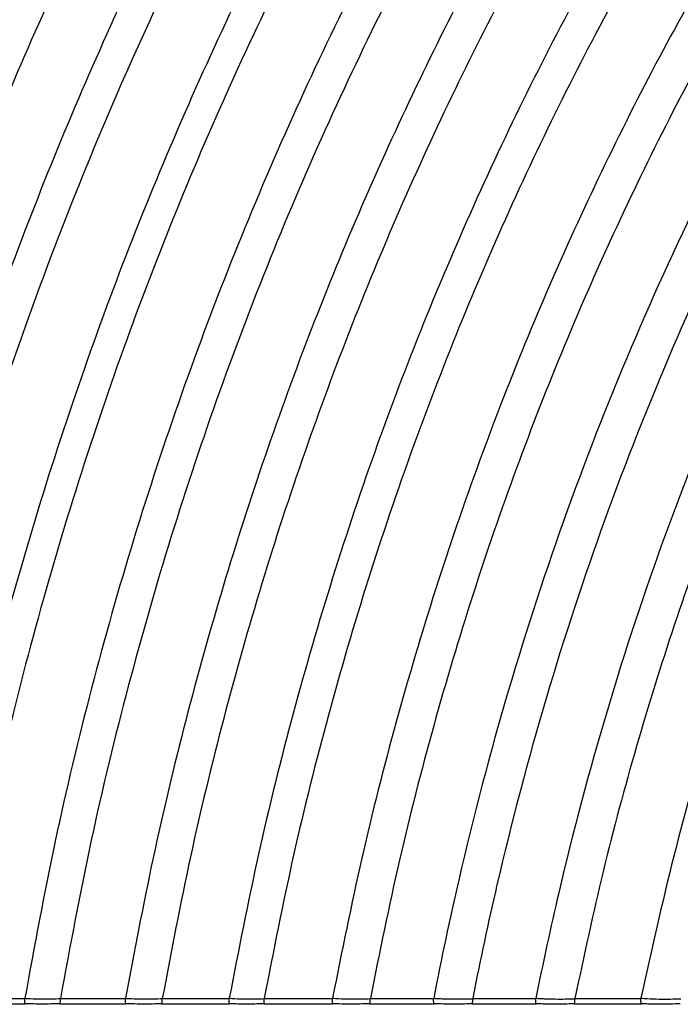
# Model space of a CAD drawing. Header units: millimetres. Extents: x 60 to 2975, y 116 to 1565.
# Tile 3 of 40: x 507 to 629, y 116 to 297. Entities that reach past the tile are written whole.
import ezdxf

# ---------------------------------------------------------------- set-up
doc = ezdxf.new("R2010")
doc.units = ezdxf.units.MM

msp = doc.modelspace()

# ---------------------------------------------------------------- linework, layer by layer
at = {"color": 7, "linetype": 'Continuous', "lineweight": 25}
for p, q in [((494.948, 115.91), (508.092, 115.91)), ((495.007, 116.91), (508.035, 116.91)), ((514.505, 115.91), (526.611, 115.91)), ((514.562, 116.88), (514.564, 116.91)), ((514.564, 116.91), (526.551, 116.91)), ((526.551, 116.91), (526.554, 116.934)), ((533.248, 115.91), (545.684, 115.91)), ((533.308, 116.878), (533.311, 116.91)), ((533.311, 116.91), (545.617, 116.91)), ((545.617, 116.91), (545.62, 116.938)), ((551.98, 115.91), (564.674, 115.91)), ((552.046, 116.873), (552.049, 116.91)), ((552.049, 116.91), (564.605, 116.91)), ((564.605, 116.91), (564.608, 116.94)), ((571.484, 115.91), (583.27, 115.91)), ((571.553, 116.87), (571.556, 116.91)), ((571.556, 116.91), (583.199, 116.91)), ((590.303, 115.91), (602.067, 115.91)), ((590.377, 116.91), (601.989, 116.91)), ((609.075, 115.91), (621.4, 115.91)), ((609.153, 116.862), (609.158, 116.91)), ((609.158, 116.91), (621.317, 116.91)), ((621.317, 116.91), (621.321, 116.948))]:
    msp.add_line(p, q, dxfattribs=at)
at = {"color": 7, "linetype": 'Continuous', "lineweight": 25, "flags": 128}
msp.add_lwpolyline([(571.549, 116.87), (571.549, 116.87), (571.553, 116.87)], dxfattribs=at)
at = {"color": 7, "linetype": 'Continuous', "lineweight": 25}
for points, knots in [([(525.055, 476.765), (519.34, 469.009), (507.818, 453.374), (491.598, 428.89), (476.057, 403.443), (461.343, 376.994), (447.496, 349.592), (434.584, 321.26), (423, 292.859), (412.694, 264.491), (403.611, 236.241), (395.485, 207.321), (388.383, 177.756), (382.238, 147.59), (379.094, 127.188), (377.512, 116.924)], [0, 0, 0, 0, 0.0735243, 0.1482254, 0.224082, 0.3010712, 0.3791721, 0.4583708, 0.5386606, 0.6132186, 0.6886981, 0.7651055, 0.8424495, 0.9207433, 1, 1, 1, 1]), ([(529.87, 476.695), (524.126, 468.963), (512.544, 453.372), (496.236, 428.944), (480.606, 403.542), (465.806, 377.127), (451.873, 349.746), (438.878, 321.425), (427.22, 293.025), (416.844, 264.646), (407.699, 236.379), (399.518, 207.432), (392.367, 177.833), (386.181, 147.625), (383.016, 127.19), (381.423, 116.91)], [0, 0, 0, 0, 0.0734496, 0.1480898, 0.2238987, 0.3008538, 0.3789337, 0.458124, 0.5384177, 0.6129902, 0.6884943, 0.7649366, 0.8423261, 0.9206762, 1, 1, 1, 1]), ([(547.803, 476.765), (542.67, 470.088), (532.326, 456.636), (517.625, 435.622), (503.426, 413.825), (489.846, 391.208), (476.911, 367.805), (464.671, 343.633), (453.171, 318.713), (442.279, 292.654), (432.086, 265.447), (422.691, 237.086), (414.284, 208.012), (406.936, 178.252), (400.58, 147.854), (397.333, 127.278), (395.698, 116.923)], [0, 0, 0, 0, 0.0639426, 0.1288411, 0.1946785, 0.2614411, 0.3291126, 0.3976793, 0.4671322, 0.5374666, 0.612095, 0.6876953, 0.7642747, 0.8418425, 0.9204132, 1, 1, 1, 1]), ([(554.65, 476.699), (549.478, 470.054), (539.056, 456.662), (524.238, 435.725), (509.921, 413.992), (496.223, 391.426), (483.172, 368.06), (470.819, 343.911), (459.209, 319.001), (448.21, 292.938), (437.915, 265.714), (428.425, 237.322), (419.932, 208.204), (412.509, 178.387), (406.088, 147.92), (402.809, 127.291), (401.158, 116.91)], [0, 0, 0, 0, 0.0638396, 0.1286518, 0.1944188, 0.2611267, 0.3287596, 0.3973031, 0.4667477, 0.5370887, 0.6117395, 0.6873781, 0.7640119, 0.8416506, 0.9203088, 1, 1, 1, 1]), ([(571.142, 476.765), (565.871, 470.195), (555.246, 456.952), (540.129, 436.201), (525.509, 414.622), (511.508, 392.173), (498.157, 368.889), (485.51, 344.787), (473.615, 319.89), (462.341, 293.805), (451.782, 266.522), (442.045, 238.037), (433.329, 208.791), (425.711, 178.812), (419.123, 148.153), (415.762, 127.381), (414.07, 116.925)], [0, 0, 0, 0, 0.0635774, 0.1281704, 0.1937589, 0.260328, 0.3278627, 0.3963473, 0.4657712, 0.536129, 0.6108368, 0.6865727, 0.7633448, 0.8411634, 0.9200437, 1, 1, 1, 1]), ([(578.3, 476.691), (575.681, 473.539), (556.673, 450.242), (523.127, 403.206), (482.583, 329.559), (449.613, 248.3), (429.925, 176.122), (421.845, 131.197), (419.689, 116.91)], [0.9078831, 0.9078831, 0.9078831, 0.9078831, 0.910714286, 0.928571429, 0.946428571, 0.964285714, 0.982142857, 0.990306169, 0.990306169, 0.990306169, 0.990306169]), ([(596.161, 476.765), (590.738, 470.321), (579.8, 457.323), (564.214, 436.883), (549.118, 415.56), (534.638, 393.311), (520.813, 370.168), (507.7, 346.15), (495.353, 321.28), (484.225, 296.473), (474.256, 271.832), (465.379, 247.446), (457.276, 222.452), (449.972, 196.873), (443.525, 170.726), (437.877, 144.049), (434.91, 126.005), (433.417, 116.928)], [0, 0, 0, 0, 0.0631458, 0.1273798, 0.1926763, 0.259018, 0.3263909, 0.3947783, 0.4641677, 0.5345524, 0.5986018, 0.663454, 0.7291147, 0.79559, 0.8628888, 0.9310226, 1, 1, 1, 1]), ([(602.395, 476.675), (596.935, 470.266), (585.92, 457.334), (570.219, 436.979), (555.006, 415.728), (540.407, 393.535), (526.463, 370.434), (513.234, 346.443), (500.773, 321.585), (489.54, 296.776), (479.475, 272.121), (470.511, 247.71), (462.327, 222.68), (454.951, 197.053), (448.439, 170.85), (442.735, 144.106), (439.741, 126.013), (438.234, 116.91)], [0, 0, 0, 0, 0.0630323, 0.1271723, 0.1923926, 0.258675, 0.3260055, 0.3943676, 0.4637481, 0.5341399, 0.5982093, 0.6630942, 0.7288004, 0.7953343, 0.8627047, 0.9309238, 1, 1, 1, 1]), ([(620.393, 476.765), (615.396, 471.122), (605.319, 459.742), (590.854, 441.871), (576.763, 423.24), (563.147, 403.813), (550.115, 383.737), (537.704, 363.035), (525.939, 341.737), (514.788, 319.737), (504.218, 296.894), (494.286, 273.214), (485.047, 248.705), (476.61, 223.543), (469.005, 197.751), (462.291, 171.349), (456.412, 144.378), (453.33, 126.117), (451.779, 116.928)], [0, 0, 0, 0, 0.0561068, 0.1131575, 0.1711243, 0.22999, 0.2897428, 0.3492826, 0.409657, 0.4708571, 0.532878, 0.5970088, 0.6619938, 0.7278392, 0.7945521, 0.8621418, 0.9306213, 1, 1, 1, 1]), ([(628.372, 476.676), (623.332, 471.076), (613.164, 459.78), (598.559, 442.019), (584.325, 423.482), (570.563, 404.133), (557.386, 384.117), (544.83, 363.459), (532.923, 342.188), (521.634, 320.198), (510.93, 297.349), (500.868, 273.648), (491.508, 249.101), (482.957, 223.885), (475.25, 198.024), (468.446, 171.539), (462.489, 144.47), (459.368, 126.137), (457.798, 116.91)], [0, 0, 0, 0, 0.0559586, 0.1128859, 0.1707506, 0.2295339, 0.2892231, 0.3487191, 0.4090683, 0.4702611, 0.5322923, 0.5964517, 0.6614834, 0.7273933, 0.7941893, 0.8618808, 0.9304811, 1, 1, 1, 1]), ([(645.206, 476.765), (640.067, 471.258), (629.695, 460.142), (614.777, 442.618), (600.217, 424.283), (586.123, 405.096), (572.613, 385.204), (559.728, 364.632), (547.498, 343.408), (535.893, 321.428), (524.881, 298.553), (514.524, 274.787), (504.885, 250.139), (496.076, 224.786), (488.134, 198.753), (481.124, 172.061), (474.99, 144.754), (471.781, 126.247), (470.166, 116.929)], [0, 0, 0, 0, 0.0556228, 0.1122716, 0.1699077, 0.2285072, 0.2880551, 0.3474535, 0.4077464, 0.4689234, 0.5309785, 0.5952024, 0.660339, 0.7263942, 0.7933765, 0.861296, 0.9301669, 1, 1, 1, 1]), ([(653.659, 476.667), (640.887, 463.506), (612.841, 432.004), (572.602, 376.229), (534.988, 308.825), (504.185, 234.214), (485.93, 168.936), (478.33, 128.784), (476.392, 116.91)], [0.896336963, 0.896336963, 0.896336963, 0.896336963, 0.910714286, 0.928571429, 0.946428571, 0.964285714, 0.982142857, 0.989504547, 0.989504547, 0.989504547, 0.989504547]), ([(671.825, 476.765), (666.53, 471.419), (655.833, 460.619), (640.413, 443.509), (625.321, 425.53), (610.682, 406.63), (596.623, 386.961), (583.19, 366.545), (570.421, 345.412), (558.288, 323.459), (546.76, 300.547), (535.906, 276.679), (525.796, 251.865), (516.551, 226.283), (508.214, 199.961), (500.857, 172.92), (494.422, 145.209), (491.066, 126.404), (489.376, 116.932)], [0, 0, 0, 0, 0.0550317, 0.1111928, 0.1684341, 0.2267185, 0.2860255, 0.345257, 0.405454, 0.4666051, 0.5287024, 0.5930392, 0.6583583, 0.7246653, 0.7919703, 0.8602843, 0.9296232, 1, 1, 1, 1]), ([(679.67, 476.65), (674.331, 471.357), (663.54, 460.658), (647.976, 443.682), (632.729, 425.818), (617.928, 407.015), (603.706, 387.42), (590.109, 367.059), (577.179, 345.96), (564.886, 324.022), (553.202, 301.104), (542.198, 277.211), (531.945, 252.351), (522.567, 226.704), (514.11, 200.297), (506.647, 173.154), (500.121, 145.322), (496.72, 126.428), (495.007, 116.91)], [0, 0, 0, 0, 0.054843, 0.1108487, 0.1679652, 0.226151, 0.285383, 0.3445626, 0.4047297, 0.4658729, 0.5279838, 0.5923564, 0.6577333, 0.72412, 0.7915268, 0.8599653, 0.9294518, 1, 1, 1, 1]), ([(698.504, 476.765), (693.05, 471.601), (682.018, 461.155), (666.079, 444.509), (650.429, 426.93), (635.205, 408.358), (620.554, 388.941), (606.528, 368.703), (593.171, 347.675), (580.46, 325.755), (568.365, 302.802), (556.965, 278.821), (546.335, 253.82), (536.609, 227.98), (527.834, 201.33), (520.093, 173.894), (513.327, 145.723), (509.81, 126.58), (508.037, 116.933)], [0, 0, 0, 0, 0.0543576, 0.1099576, 0.1667494, 0.2246822, 0.2837228, 0.3427709, 0.4028621, 0.4639861, 0.5261331, 0.5905987, 0.6561251, 0.7227172, 0.7903863, 0.8591451, 0.929011, 1, 1, 1, 1]), ([(707.935, 476.646), (702.426, 471.552), (691.276, 461.243), (675.156, 444.776), (659.311, 427.353), (643.879, 408.911), (629.014, 389.595), (614.773, 369.431), (601.202, 348.45), (588.28, 326.548), (575.978, 303.588), (564.376, 279.571), (553.555, 254.505), (543.651, 228.575), (534.715, 201.807), (526.832, 174.227), (519.944, 145.888), (516.367, 126.622), (514.564, 116.91)], [0, 0, 0, 0, 0.054108, 0.1094906, 0.1661087, 0.2239073, 0.282847, 0.3418262, 0.4018771, 0.4629909, 0.5251568, 0.5896712, 0.6552764, 0.721977, 0.7897844, 0.8587121, 0.9287783, 1, 1, 1, 1]), ([(725.968, 476.765), (720.341, 471.807), (708.949, 461.771), (692.456, 445.659), (676.21, 428.544), (660.348, 410.357), (645.04, 391.236), (630.352, 371.209), (616.335, 350.308), (602.971, 328.43), (590.787, 306.43), (579.738, 284.424), (569.77, 262.515), (560.513, 239.894), (552.01, 216.581), (544.299, 192.596), (537.442, 167.958), (531.39, 142.705), (528.174, 125.568), (526.554, 116.934)], [0, 0, 0, 0, 0.0536175, 0.1085478, 0.1648024, 0.2223214, 0.281054, 0.3398919, 0.3998606, 0.4609524, 0.5231566, 0.5796318, 0.6369888, 0.6952294, 0.75436, 0.8143905, 0.8753315, 0.9371975, 1, 1, 1, 1]), ([(736.14, 476.636), (730.447, 471.761), (718.922, 461.89), (702.224, 445.993), (685.758, 429.068), (669.659, 411.04), (654.103, 392.046), (639.162, 372.11), (624.893, 351.267), (611.278, 329.413), (598.858, 307.405), (587.588, 285.362), (577.417, 263.39), (567.968, 240.68), (559.287, 217.252), (551.414, 193.128), (544.415, 168.326), (538.239, 142.887), (534.962, 125.613), (533.311, 116.91)], [0, 0, 0, 0, 0.0533403, 0.1080054, 0.1640391, 0.2213889, 0.2799973, 0.338751, 0.3986706, 0.4597486, 0.5219748, 0.5784992, 0.6359333, 0.6942788, 0.7535419, 0.8137331, 0.8748635, 0.9369483, 1, 1, 1, 1]), ([(755.568, 476.765), (749.739, 472.053), (737.934, 462.51), (720.809, 447.042), (703.891, 430.495), (687.307, 412.782), (671.237, 394.035), (655.772, 374.274), (640.975, 353.535), (626.836, 331.715), (613.92, 309.673), (602.188, 287.535), (591.591, 265.414), (581.739, 242.501), (572.685, 218.815), (564.473, 194.381), (557.175, 169.217), (550.741, 143.367), (547.336, 125.795), (545.62, 116.938)], [0, 0, 0, 0, 0.0527998, 0.1069416, 0.1625092, 0.2195008, 0.2778494, 0.3364285, 0.3962464, 0.4572943, 0.5195639, 0.5761881, 0.6337788, 0.6923379, 0.7518713, 0.8123904, 0.8739074, 0.936439, 1, 1, 1, 1]), ([(765.735, 476.616), (764.34, 475.545), (757.058, 469.951), (744.047, 459.322), (726.97, 444.13), (710.141, 427.796), (693.622, 410.314), (677.607, 391.791), (662.186, 372.253), (647.424, 351.731), (633.31, 330.126), (620.412, 308.287), (608.689, 286.341), (598.095, 264.401), (588.241, 241.664), (579.18, 218.151), (570.956, 193.883), (563.643, 168.881), (557.191, 143.187), (553.772, 125.717), (552.049, 116.91)], [0, 0, 0, 0, 0.0123301, 0.0643641, 0.1177277, 0.1725072, 0.2287127, 0.2862784, 0.3440901, 0.4031415, 0.4634238, 0.52493, 0.5808746, 0.6377878, 0.6956719, 0.7545328, 0.8143819, 0.875232, 0.9370995, 1, 1, 1, 1]), ([(786.805, 476.765), (781.091, 472.596), (769.539, 464.168), (752.716, 450.43), (736.059, 435.675), (719.643, 419.797), (703.52, 402.803), (687.882, 384.792), (672.813, 365.789), (658.379, 345.824), (644.567, 324.799), (631.934, 303.539), (620.442, 282.167), (610.045, 260.795), (600.362, 238.638), (591.446, 215.717), (583.34, 192.053), (576.115, 167.663), (569.725, 142.591), (566.323, 125.538), (564.608, 116.94)], [0, 0, 0, 0, 0.0489522, 0.0989717, 0.1502754, 0.2029489, 0.2570041, 0.3123789, 0.3680019, 0.4248301, 0.4828566, 0.5420761, 0.5959541, 0.6507783, 0.7065516, 0.7632798, 0.8209748, 0.879649, 0.9393188, 1, 1, 1, 1]), ([(798.563, 476.605), (794.499, 473.779), (786.294, 468.074), (772.628, 457.773), (757.503, 445.519), (741.09, 430.986), (724.899, 415.364), (708.994, 398.637), (693.563, 380.908), (678.688, 362.198), (664.434, 342.538), (650.79, 321.831), (638.303, 300.888), (626.938, 279.833), (616.65, 258.771), (607.063, 236.933), (598.227, 214.337), (590.187, 191.004), (583.012, 166.95), (576.658, 142.218), (573.266, 125.393), (571.556, 116.91)], [0, 0, 0, 0, 0.0340322, 0.0686912, 0.1176242, 0.1678171, 0.2193549, 0.2722508, 0.3264443, 0.3808873, 0.4365172, 0.4933277, 0.5513146, 0.6040789, 0.6577773, 0.712413, 0.7679923, 0.8245265, 0.8820284, 0.9405144, 1, 1, 1, 1]), ([(819.696, 476.765), (807.099, 468.815), (780.615, 450.414), (741.127, 416.422), (701.862, 374.436), (665.568, 325.536), (633.459, 269.865), (606.729, 207.746), (591.226, 155.429), (584.617, 124.272), (583.202, 116.941)], [0.85870181, 0.85870181, 0.85870181, 0.85870181, 0.875, 0.89285714, 0.91071429, 0.92857143, 0.94642857, 0.96428571, 0.98214286, 0.98755908, 0.98755908, 0.98755908, 0.98755908]), ([(832.913, 476.595), (817.513, 467.364), (788.304, 447.661), (746.393, 411.658), (707.647, 370.314), (671.805, 322.135), (640.065, 267.251), (613.608, 205.971), (598.291, 154.512), (591.751, 123.947), (590.377, 116.91)], [0.8547345, 0.8547345, 0.8547345, 0.8547345, 0.875, 0.89285714, 0.91071429, 0.92857143, 0.94642857, 0.96428571, 0.98214286, 0.98741048, 0.98741048, 0.98741048, 0.98741048]), ([(856.253, 476.765), (835.773, 465.649), (801.418, 443.779), (754.902, 403.958), (716.994, 363.653), (681.884, 316.639), (650.74, 263.028), (624.725, 203.101), (609.715, 153.056), (603.295, 123.48), (601.993, 116.945)], [0.84714154, 0.84714154, 0.84714154, 0.84714154, 0.875, 0.89285714, 0.91071429, 0.92857143, 0.94642857, 0.96428571, 0.98214286, 0.98714014, 0.98714014, 0.98714014, 0.98714014]), ([(871.058, 476.569), (865.073, 473.438), (852.885, 467.061), (834.855, 456.298), (816.719, 444.388), (799.564, 431.879), (783.417, 418.929), (768.27, 405.678), (753.309, 391.422), (738.588, 376.146), (724.28, 359.941), (710.459, 342.825), (697.186, 324.823), (684.448, 305.842), (672.758, 286.625), (662.084, 267.282), (652.389, 247.913), (643.32, 227.807), (634.923, 206.979), (627.24, 185.447), (620.339, 163.223), (614.178, 140.345), (610.841, 124.768), (609.158, 116.91)], [0, 0, 0, 0, 0.0440095, 0.0896208, 0.1367538, 0.1853498, 0.2279094, 0.2715827, 0.3164506, 0.3625313, 0.4097751, 0.4572699, 0.5058356, 0.5554711, 0.606177, 0.6523542, 0.6993871, 0.7472802, 0.7960402, 0.8456784, 0.8962075, 0.9476426, 1, 1, 1, 1]), ([(899.459, 476.765), (894.44, 474.503), (884.214, 469.896), (868.953, 462.131), (853.472, 453.543), (837.877, 444.045), (822.241, 433.62), (806.858, 422.386), (791.786, 410.345), (777.049, 397.507), (762.485, 383.693), (748.149, 368.886), (734.204, 353.175), (720.725, 336.575), (707.77, 319.109), (695.326, 300.687), (683.375, 281.181), (671.998, 260.584), (661.281, 238.894), (651.368, 216.264), (642.319, 192.717), (634.23, 168.269), (627.059, 142.971), (623.247, 125.682), (621.321, 116.948)], [0, 0, 0, 0, 0.0349429, 0.0711846, 0.1086553, 0.1472962, 0.1870599, 0.2279117, 0.2681676, 0.3094828, 0.3519361, 0.395547, 0.4402697, 0.4852411, 0.5312382, 0.5782614, 0.6263129, 0.6764046, 0.7275731, 0.7798261, 0.8331758, 0.8876406, 0.9432406, 1, 1, 1, 1]), ([(508.092, 115.922), (508.086, 115.922), (508.072, 115.922), (508.052, 116.05), (508.037, 116.274), (508.03, 116.574), (508.033, 116.798), (508.035, 116.91)], [0, 0, 0, 0, 0.1439347, 0.3583682, 0.5722941, 0.7861442, 1, 1, 1, 1]), ([(508.037, 116.933), (508.037, 116.933), (508.349, 116.933), (509.409, 116.859), (510.993, 116.845), (512.805, 116.828), (514.05, 116.88), (514.559, 116.88), (514.559, 116.88)], [0, 0, 0, 0, 0.0000102, 0.1597372, 0.4622566, 0.7390724, 0.9999898, 1, 1, 1, 1]), ([(508.113, 115.944), (508.112, 115.943), (508.108, 115.93), (508.104, 115.923), (508.101, 115.916)], [0, 0, 0, 0, 0.1051631, 1, 1, 1, 1]), ([(514.485, 115.944), (513.92, 115.924), (512.785, 115.883), (511.008, 115.87), (509.444, 115.892), (508.467, 115.93), (508.113, 115.944)], [0, 0, 0, 0, 0.2670845, 0.537047, 0.8319634, 1, 1, 1, 1]), ([(514.485, 115.944), (514.485, 115.943), (514.488, 115.932), (514.492, 115.926), (514.494, 115.92)], [0, 0, 0, 0, 0.1323607, 1, 1, 1, 1]), ([(514.505, 115.924), (514.51, 115.922), (514.524, 115.917), (514.542, 116.035), (514.558, 116.251), (514.566, 116.545), (514.563, 116.768), (514.562, 116.88)], [0, 0, 0, 0, 0.1272546, 0.3458806, 0.5639818, 0.7819876, 1, 1, 1, 1]), ([(514.559, 116.88), (514.559, 116.88), (514.56, 116.88), (514.561, 116.88), (514.562, 116.88)], [0, 0, 0, 0, 0.0205929, 1, 1, 1, 1]), ([(526.611, 115.922), (526.605, 115.922), (526.59, 115.922), (526.57, 116.05), (526.554, 116.274), (526.547, 116.574), (526.55, 116.798), (526.551, 116.91)], [0, 0, 0, 0, 0.1442111, 0.3586096, 0.5724545, 0.7862255, 1, 1, 1, 1]), ([(526.554, 116.934), (526.554, 116.934), (526.878, 116.934), (527.975, 116.855), (529.617, 116.84), (531.492, 116.821), (532.779, 116.878), (533.305, 116.878), (533.305, 116.878)], [0, 0, 0, 0, 0.0000098, 0.1602504, 0.4625425, 0.7396081, 0.9999902, 1, 1, 1, 1]), ([(526.633, 115.944), (526.632, 115.943), (526.628, 115.93), (526.624, 115.923), (526.62, 115.916)], [0, 0, 0, 0, 0.1026465, 1, 1, 1, 1]), ([(533.227, 115.944), (532.644, 115.922), (531.47, 115.878), (529.632, 115.864), (528.012, 115.888), (527.001, 115.929), (526.633, 115.944)], [0, 0, 0, 0, 0.2666416, 0.5367877, 0.8313871, 1, 1, 1, 1]), ([(533.227, 115.944), (533.228, 115.943), (533.231, 115.933), (533.234, 115.926), (533.237, 115.92)], [0, 0, 0, 0, 0.1316967, 1, 1, 1, 1]), ([(533.248, 115.924), (533.254, 115.922), (533.268, 115.917), (533.287, 116.034), (533.304, 116.249), (533.312, 116.543), (533.309, 116.766), (533.308, 116.878)], [0, 0, 0, 0, 0.12619008, 0.34512738, 0.56350365, 0.7817476, 1, 1, 1, 1]), ([(533.305, 116.878), (533.305, 116.878), (533.305, 116.878), (533.305, 116.878), (533.306, 116.878), (533.307, 116.878), (533.308, 116.878)], [-0.0000000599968, -0.0000000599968, -0.0000000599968, -0.0000000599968, 0, 0, 0, 0.0000031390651, 0.0000031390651, 0.0000031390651, 0.0000031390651]), ([(545.684, 115.922), (545.677, 115.922), (545.66, 115.922), (545.638, 116.051), (545.62, 116.275), (545.612, 116.574), (545.615, 116.798), (545.617, 116.91)], [0, 0, 0, 0, 0.14501536, 0.35930519, 0.57294091, 0.78647083, 1, 1, 1, 1]), ([(545.62, 116.938), (545.62, 116.938), (545.924, 116.938), (546.956, 116.853), (548.524, 116.836), (550.316, 116.815), (551.544, 116.873), (552.042, 116.873), (552.042, 116.873)], [0, 0, 0, 0, 0.00001032, 0.15816908, 0.45912168, 0.74115556, 0.99998968, 1, 1, 1, 1]), ([(545.708, 115.944), (545.708, 115.943), (545.703, 115.93), (545.698, 115.922), (545.694, 115.916)], [0, 0, 0, 0, 0.0964032, 1, 1, 1, 1]), ([(551.956, 115.944), (551.405, 115.921), (550.287, 115.874), (548.542, 115.859), (547.004, 115.885), (546.055, 115.928), (545.708, 115.944)], [0, 0, 0, 0, 0.2663048, 0.5400282, 0.8319522, 1, 1, 1, 1]), ([(551.956, 115.944), (551.956, 115.943), (551.96, 115.933), (551.963, 115.926), (551.967, 115.921)], [0, 0, 0, 0, 0.1290945, 1, 1, 1, 1]), ([(551.98, 115.924), (551.985, 115.922), (552.001, 115.916), (552.023, 116.032), (552.041, 116.245), (552.05, 116.538), (552.047, 116.761), (552.046, 116.873)], [0, 0, 0, 0, 0.1240368, 0.343626, 0.562517, 0.7812586, 1, 1, 1, 1]), ([(552.042, 116.873), (552.042, 116.873), (552.044, 116.873), (552.045, 116.873), (552.046, 116.873)], [0, 0, 0, 0, 0.0153583, 1, 1, 1, 1]), ([(564.674, 115.922), (564.667, 115.922), (564.65, 115.922), (564.626, 116.051), (564.608, 116.275), (564.6, 116.574), (564.603, 116.798), (564.605, 116.91)], [0, 0, 0, 0, 0.1452906, 0.359552, 0.5731052, 0.7865561, 1, 1, 1, 1]), ([(564.608, 116.94), (564.608, 116.94), (564.942, 116.94), (566.06, 116.846), (567.757, 116.827), (569.69, 116.804), (571.011, 116.87), (571.549, 116.87), (571.549, 116.87)], [0, 0, 0, 0, 0.0000095, 0.1600837, 0.4610659, 0.7416642, 0.9999905, 1, 1, 1, 1]), ([(564.699, 115.944), (564.699, 115.943), (564.694, 115.93), (564.689, 115.922), (564.685, 115.916)], [0, 0, 0, 0, 0.0945079, 1, 1, 1, 1]), ([(571.459, 115.944), (570.865, 115.918), (569.661, 115.866), (567.774, 115.849), (566.108, 115.878), (565.077, 115.926), (564.699, 115.944)], [0, 0, 0, 0, 0.2655097, 0.5381889, 0.8305185, 1, 1, 1, 1]), ([(571.459, 115.944), (571.46, 115.943), (571.464, 115.933), (571.467, 115.927), (571.47, 115.921)], [0, 0, 0, 0, 0.1293637, 1, 1, 1, 1]), ([(571.484, 115.924), (571.49, 115.922), (571.506, 115.916), (571.528, 116.031), (571.547, 116.244), (571.557, 116.536), (571.554, 116.759), (571.553, 116.87)], [0, 0, 0, 0, 0.1228603, 0.3427788, 0.5619709, 0.7809876, 1, 1, 1, 1]), ([(583.27, 115.922), (583.263, 115.922), (583.245, 115.922), (583.221, 116.051), (583.202, 116.275), (583.194, 116.574), (583.197, 116.798), (583.199, 116.91)], [0, 0, 0, 0, 0.1455055, 0.3597441, 0.5732454, 0.7866199, 1, 1, 1, 1]), ([(583.202, 116.941), (583.497, 116.926), (583.793, 116.908), (584.388, 116.88), (584.686, 116.868), (585.583, 116.837), (586.184, 116.824), (587.987, 116.806), (589.188, 116.823), (590.369, 116.868)], [0, 0, 0, 0, 0.125, 0.125, 0.25, 0.25, 0.5, 0.5, 1, 1, 1, 1]), ([(583.295, 115.944), (583.295, 115.943), (583.29, 115.93), (583.285, 115.922), (583.28, 115.916)], [0, 0, 0, 0, 0.0931167, 1, 1, 1, 1]), ([(590.278, 115.944), (589.664, 115.917), (588.421, 115.861), (586.473, 115.844), (584.751, 115.874), (583.687, 115.925), (583.295, 115.944)], [0, 0, 0, 0, 0.26553012, 0.53797525, 0.83019342, 1, 1, 1, 1]), ([(590.278, 115.944), (590.278, 115.943), (590.282, 115.933), (590.297, 115.904), (590.321, 115.908), (590.348, 116.026), (590.368, 116.243), (590.377, 116.534), (590.375, 116.757), (590.373, 116.868)], [0, 0, 0, 0, 0.008053, 0.0618145, 0.2506283, 0.4385537, 0.6258046, 0.812897, 1, 1, 1, 1]), ([(590.369, 116.868), (590.369, 116.868), (590.369, 116.868), (590.369, 116.868), (590.37, 116.868), (590.372, 116.868), (590.373, 116.868)], [-0.0000000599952, -0.0000000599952, -0.0000000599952, -0.0000000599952, 0, 0, 0, 0.0000045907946, 0.0000045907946, 0.0000045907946, 0.0000045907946]), ([(602.067, 115.922), (602.059, 115.922), (602.039, 115.923), (602.013, 116.052), (601.992, 116.276), (601.983, 116.575), (601.987, 116.798), (601.989, 116.91)], [0, 0, 0, 0, 0.1465049, 0.3606285, 0.5738495, 0.7869198, 1, 1, 1, 1]), ([(601.993, 116.945), (602.139, 116.937), (602.287, 116.926), (602.582, 116.909), (602.729, 116.901), (603.174, 116.878), (603.472, 116.864), (604.368, 116.83), (604.968, 116.815), (606.771, 116.794), (607.972, 116.813), (609.148, 116.862)], [0, 0, 0, 0, 0.0625, 0.0625, 0.125, 0.125, 0.25, 0.25, 0.5, 0.5, 1, 1, 1, 1]), ([(602.095, 115.944), (602.095, 115.943), (602.089, 115.93), (602.084, 115.922), (602.079, 115.916)], [0, 0, 0, 0, 0.08764792, 1, 1, 1, 1]), ([(609.048, 115.944), (608.44, 115.914), (607.2, 115.853), (605.258, 115.834), (603.539, 115.867), (602.485, 115.923), (602.095, 115.944)], [0, 0, 0, 0, 0.2646243, 0.5396365, 0.8296431, 1, 1, 1, 1]), ([(609.048, 115.944), (609.048, 115.943), (609.052, 115.934), (609.056, 115.927), (609.059, 115.922)], [0, 0, 0, 0, 0.1296889, 1, 1, 1, 1]), ([(609.075, 115.924), (609.082, 115.922), (609.1, 115.915), (609.125, 116.027), (609.146, 116.238), (609.157, 116.529), (609.155, 116.751), (609.153, 116.862)], [0, 0, 0, 0, 0.1190764, 0.3401505, 0.5602434, 0.7801256, 1, 1, 1, 1]), ([(609.148, 116.862), (609.148, 116.862), (609.148, 116.862), (609.148, 116.862), (609.15, 116.862), (609.151, 116.862), (609.153, 116.862)], [-0.0000000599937, -0.0000000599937, -0.0000000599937, -0.0000000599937, 0, 0, 0, 0.0000055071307, 0.0000055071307, 0.0000055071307, 0.0000055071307]), ([(621.4, 115.922), (621.391, 115.922), (621.37, 115.923), (621.342, 116.052), (621.32, 116.276), (621.31, 116.575), (621.315, 116.798), (621.317, 116.91)], [0, 0, 0, 0, 0.1471266, 0.361183, 0.5742286, 0.7871101, 1, 1, 1, 1]), ([(621.321, 116.948), (621.321, 116.948), (621.673, 116.948), (622.838, 116.83), (624.638, 116.805), (626.682, 116.776), (628.071, 116.857), (628.634, 116.857), (628.634, 116.857)], [0, 0, 0, 0, 0.000009, 0.1602132, 0.4590266, 0.7441075, 0.999991, 1, 1, 1, 1]), ([(621.429, 115.944), (621.429, 115.943), (621.423, 115.93), (621.417, 115.922), (621.412, 115.916)], [0, 0, 0, 0, 0.0847277, 1, 1, 1, 1]), ([(628.528, 115.944), (627.909, 115.911), (626.643, 115.845), (624.659, 115.825), (622.901, 115.861), (621.828, 115.921), (621.429, 115.944)], [0, 0, 0, 0, 0.2642837, 0.5401838, 0.8291272, 1, 1, 1, 1]), ([(628.528, 115.944), (628.529, 115.943), (628.533, 115.934), (628.536, 115.928), (628.54, 115.923)], [0, 0, 0, 0, 0.1311872, 1, 1, 1, 1])]:
    msp.add_open_spline(points, degree=3, knots=knots, dxfattribs=at)
for points in [[(508.035, 116.91), (508.035, 116.917), (508.036, 116.925), (508.037, 116.933)], [(583.199, 116.91), (583.199, 116.92), (583.2, 116.931), (583.202, 116.941)], [(590.373, 116.868), (590.373, 116.882), (590.374, 116.896), (590.377, 116.91)], [(601.989, 116.91), (601.989, 116.922), (601.99, 116.934), (601.993, 116.945)]]:
    msp.add_open_spline(points, degree=3, dxfattribs=at)

doc.saveas('drawing.dxf')
